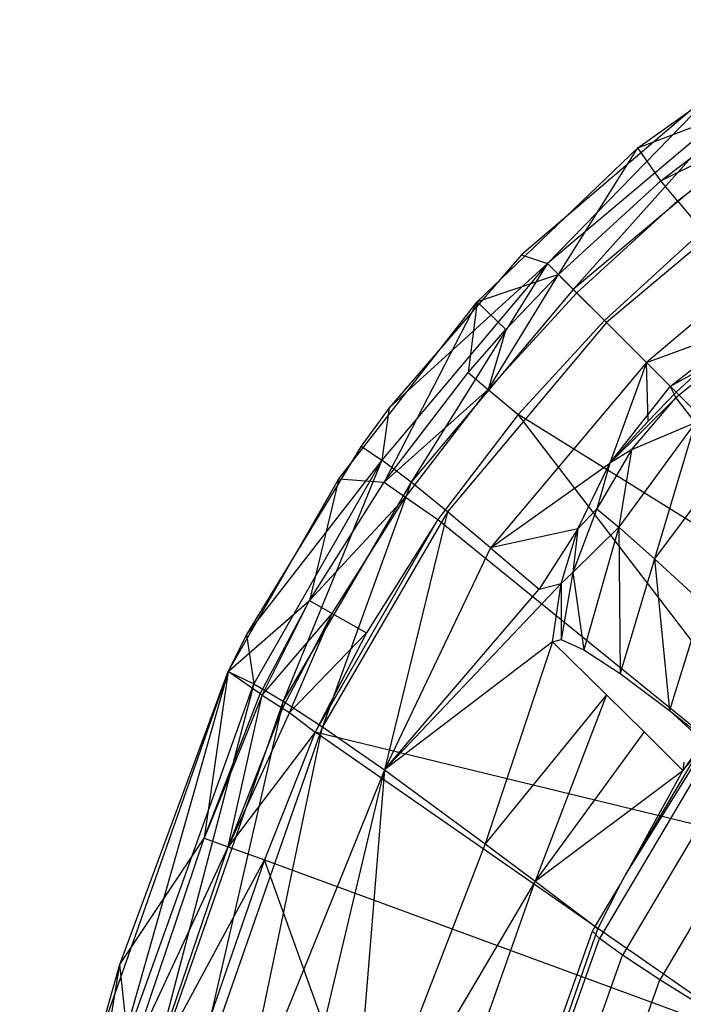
# Model space of a CAD drawing. Extents: x 4.9 to 22.3, y -20.4 to 0.
# Tile 67 of 95: x 5.2 to 7.4, y -7.4 to -4.3. Entities that reach past the tile are written whole.
import ezdxf

# ---------------------------------------------------------------- set-up
doc = ezdxf.new("R2010")
doc.units = 0
doc.header["$LTSCALE"] = 2.54
doc.layers.get('0').update_dxf_attribs({"color": 13, "linetype": 'CONTINUOUS'})

# ---------------------------------------------------------------- blocks, each defined once
blk = doc.blocks.new('AMELIA-10495_B_STL')
at = {"color": 0}
for p, q in [((7.2281, -4.6809, 13.9301), (7.8028, -4.2696, 13.9301)), ((7.2281, -4.6809, 13.9301), (7.8028, -4.2696, 13.9301)), ((7.5076, -4.4655, 13.9301), (6.8546, -5.0236, 13.9301)), ((7.5076, -4.4655, 13.9301), (6.8546, -5.0236, 13.9301)), ((7.5076, -4.4655, 13.9301), (6.9384, -5.0515, 13.6818)), ((7.5076, -4.4655, 13.9301), (6.9384, -5.0515, 13.6818)), ((7.5685, -4.5205, 13.6819), (6.9384, -5.0515, 13.6818)), ((7.5685, -4.5205, 13.6819), (6.9384, -5.0515, 13.6818)), ((7.5685, -4.5205, 13.6819), (7.021, -5.1342, 13.4551)), ((7.5685, -4.5205, 13.6819), (7.021, -5.1342, 13.4551)), ((7.2281, -4.6809, 13.9301), (7.654, -4.5176, 14.2682)), ((7.2281, -4.6809, 13.9301), (7.654, -4.5176, 14.2682)), ((7.3016, -4.786, 14.2689), (7.654, -4.5176, 14.2682)), ((7.3016, -4.786, 14.2689), (7.654, -4.5176, 14.2682)), ((7.3016, -4.786, 14.2689), (7.7014, -4.5864, 14.4121)), ((7.3016, -4.786, 14.2689), (7.7014, -4.5864, 14.4121)), ((7.3551, -4.8502, 14.4122), (7.7014, -4.5864, 14.4121)), ((7.3551, -4.8502, 14.4122), (7.7014, -4.5864, 14.4121)), ((7.6396, -4.6137, 13.4552), (7.021, -5.1342, 13.4551)), ((7.6396, -4.6137, 13.4552), (7.021, -5.1342, 13.4551)), ((6.7122, -5.1745, 13.9301), (7.2281, -4.6809, 13.9301)), ((6.7122, -5.1745, 13.9301), (7.2281, -4.6809, 13.9301)), ((6.9731, -5.0862, 14.2691), (7.2281, -4.6809, 13.9301)), ((6.9731, -5.0862, 14.2691), (7.2281, -4.6809, 13.9301)), ((7.3016, -4.786, 14.2689), (7.2281, -4.6809, 13.9301)), ((7.3016, -4.786, 14.2689), (7.2281, -4.6809, 13.9301)), ((7.7342, -4.7308, 13.2533), (7.1276, -5.2407, 13.253)), ((7.7342, -4.7308, 13.2533), (7.1276, -5.2407, 13.253)), ((6.9731, -5.0862, 14.2691), (7.3016, -4.786, 14.2689)), ((6.9731, -5.0862, 14.2691), (7.3016, -4.786, 14.2689)), ((7.3551, -4.8502, 14.4122), (7.3016, -4.786, 14.2689)), ((7.3551, -4.8502, 14.4122), (7.3016, -4.786, 14.2689)), ((7.0321, -5.1452, 14.4123), (7.3551, -4.8502, 14.4122)), ((7.0321, -5.1452, 14.4123), (7.3551, -4.8502, 14.4122)), ((7.3551, -4.8502, 14.4122), (7.4356, -4.9468, 14.5204)), ((7.3551, -4.8502, 14.4122), (7.4356, -4.9468, 14.5204)), ((7.8494, -4.8688, 13.0794), (7.2551, -5.3683, 13.0791)), ((7.8494, -4.8688, 13.0794), (7.2551, -5.3683, 13.0791)), ((7.4356, -4.9468, 14.5204), (7.121, -5.2341, 14.5203)), ((7.4356, -4.9468, 14.5204), (7.121, -5.2341, 14.5203)), ((6.8546, -5.0236, 13.9301), (6.4309, -5.514, 13.9301)), ((6.8546, -5.0236, 13.9301), (6.4309, -5.514, 13.9301)), ((6.8546, -5.0236, 13.9301), (6.9384, -5.0515, 13.6818)), ((6.8546, -5.0236, 13.9301), (6.9384, -5.0515, 13.6818)), ((6.9384, -5.0515, 13.6818), (6.4074, -5.6816, 13.6819)), ((6.9384, -5.0515, 13.6818), (6.4074, -5.6816, 13.6819)), ((6.9384, -5.0515, 13.6818), (6.4309, -5.514, 13.9301)), ((6.9384, -5.0515, 13.6818), (6.4309, -5.514, 13.9301)), ((6.9384, -5.0515, 13.6818), (6.5006, -5.7527, 13.4552)), ((6.9384, -5.0515, 13.6818), (6.5006, -5.7527, 13.4552)), ((6.9384, -5.0515, 13.6818), (7.021, -5.1342, 13.4551)), ((6.9384, -5.0515, 13.6818), (7.021, -5.1342, 13.4551)), ((6.9731, -5.0862, 14.2691), (6.7122, -5.1745, 13.9301)), ((6.9731, -5.0862, 14.2691), (6.7122, -5.1745, 13.9301)), ((6.7482, -5.4548, 14.4122), (6.9731, -5.0862, 14.2691)), ((6.7482, -5.4548, 14.4122), (6.9731, -5.0862, 14.2691)), ((6.8051, -5.2627, 14.269), (6.9731, -5.0862, 14.2691)), ((6.8051, -5.2627, 14.269), (6.9731, -5.0862, 14.2691)), ((7.0321, -5.1452, 14.4123), (6.9731, -5.0862, 14.2691)), ((7.0321, -5.1452, 14.4123), (6.9731, -5.0862, 14.2691)), ((7.021, -5.1342, 13.4551), (6.5006, -5.7527, 13.4552)), ((7.021, -5.1342, 13.4551), (6.5006, -5.7527, 13.4552)), ((7.021, -5.1342, 13.4551), (7.1276, -5.2407, 13.253)), ((7.021, -5.1342, 13.4551), (7.1276, -5.2407, 13.253)), ((6.2689, -5.741, 13.9301), (6.7122, -5.1745, 13.9301)), ((6.2689, -5.741, 13.9301), (6.7122, -5.1745, 13.9301)), ((6.7122, -5.1745, 13.9301), (6.4147, -5.7525, 14.2683)), ((6.7122, -5.1745, 13.9301), (6.4147, -5.7525, 14.2683)), ((6.7122, -5.1745, 13.9301), (6.6843, -5.4011, 14.2689)), ((6.7122, -5.1745, 13.9301), (6.6843, -5.4011, 14.2689)), ((6.8051, -5.2627, 14.269), (6.7122, -5.1745, 13.9301)), ((6.8051, -5.2627, 14.269), (6.7122, -5.1745, 13.9301)), ((6.7482, -5.4548, 14.4122), (7.0321, -5.1452, 14.4123)), ((6.7482, -5.4548, 14.4122), (7.0321, -5.1452, 14.4123)), ((7.0321, -5.1452, 14.4123), (7.121, -5.2341, 14.5203)), ((7.0321, -5.1452, 14.4123), (7.121, -5.2341, 14.5203)), ((7.121, -5.2341, 14.5203), (6.8446, -5.5357, 14.5204)), ((7.121, -5.2341, 14.5203), (6.8446, -5.5357, 14.5204)), ((7.121, -5.2341, 14.5203), (8.3697, -6.4828, 15.5237)), ((7.121, -5.2341, 14.5203), (8.3697, -6.4828, 15.5237)), ((7.1276, -5.2407, 13.253), (6.6176, -5.8473, 13.2533)), ((7.1276, -5.2407, 13.253), (6.6176, -5.8473, 13.2533)), ((6.6843, -5.4011, 14.2689), (6.8051, -5.2627, 14.269)), ((6.6843, -5.4011, 14.2689), (6.8051, -5.2627, 14.269)), ((6.8051, -5.2627, 14.269), (6.7482, -5.4548, 14.4122)), ((6.8051, -5.2627, 14.269), (6.7482, -5.4548, 14.4122)), ((7.1276, -5.2407, 13.253), (7.2551, -5.3683, 13.0791)), ((7.1276, -5.2407, 13.253), (7.2551, -5.3683, 13.0791)), ((7.2551, -5.3683, 13.0791), (7.5787, -5.2515, 12.9801)), ((7.2551, -5.3683, 13.0791), (7.5787, -5.2515, 12.9801)), ((7.3319, -5.445, 12.9801), (7.5787, -5.2515, 12.9801)), ((7.3319, -5.445, 12.9801), (7.5787, -5.2515, 12.9801)), ((7.3507, -5.4639, 12.9801), (7.5787, -5.2515, 12.9801)), ((7.3507, -5.4639, 12.9801), (7.5787, -5.2515, 12.9801)), ((7.5199, -5.3422, 12.0759), (7.3319, -5.445, 12.9801)), ((7.5199, -5.3422, 12.0759), (7.3319, -5.445, 12.9801)), ((7.5199, -5.3422, 12.0759), (7.35, -5.482, 12.0774)), ((7.5199, -5.3422, 12.0759), (7.35, -5.482, 12.0774)), ((7.2551, -5.3683, 13.0791), (6.7557, -5.9625, 13.0794)), ((7.2551, -5.3683, 13.0791), (6.7557, -5.9625, 13.0794)), ((7.2551, -5.3683, 13.0791), (7.1384, -5.6918, 12.9801)), ((7.2551, -5.3683, 13.0791), (7.1384, -5.6918, 12.9801)), ((7.3507, -5.4639, 12.9801), (7.2551, -5.3683, 13.0791)), ((7.3507, -5.4639, 12.9801), (7.2551, -5.3683, 13.0791)), ((7.2605, -5.5568, 12.9801), (7.2551, -5.3683, 13.0791)), ((7.2605, -5.5568, 12.9801), (7.2551, -5.3683, 13.0791)), ((6.4147, -5.7525, 14.2683), (6.6843, -5.4011, 14.2689)), ((6.4147, -5.7525, 14.2683), (6.6843, -5.4011, 14.2689)), ((6.6843, -5.4011, 14.2689), (6.7482, -5.4548, 14.4122)), ((6.6843, -5.4011, 14.2689), (6.7482, -5.4548, 14.4122)), ((6.4147, -5.7525, 14.2683), (6.7482, -5.4548, 14.4122)), ((6.4147, -5.7525, 14.2683), (6.7482, -5.4548, 14.4122)), ((6.4833, -5.8001, 14.4121), (6.7482, -5.4548, 14.4122)), ((6.4833, -5.8001, 14.4121), (6.7482, -5.4548, 14.4122)), ((6.7482, -5.4548, 14.4122), (6.8446, -5.5357, 14.5204)), ((6.7482, -5.4548, 14.4122), (6.8446, -5.5357, 14.5204)), ((7.1384, -5.6918, 12.9801), (7.3319, -5.445, 12.9801)), ((7.1384, -5.6918, 12.9801), (7.3319, -5.445, 12.9801)), ((7.3319, -5.445, 12.9801), (7.35, -5.482, 12.0774)), ((7.3319, -5.445, 12.9801), (7.35, -5.482, 12.0774)), ((7.1384, -5.6918, 12.9801), (7.35, -5.482, 12.0774)), ((7.1384, -5.6918, 12.9801), (7.35, -5.482, 12.0774)), ((7.2072, -5.6489, 12.0793), (7.35, -5.482, 12.0774)), ((7.2072, -5.6489, 12.0793), (7.35, -5.482, 12.0774)), ((7.2605, -5.5568, 12.9801), (7.3507, -5.4639, 12.9801)), ((7.2605, -5.5568, 12.9801), (7.3507, -5.4639, 12.9801)), ((7.35, -5.482, 12.0774), (7.4115, -5.5624, 11.1859)), ((7.35, -5.482, 12.0774), (7.4115, -5.5624, 11.1859)), ((6.4309, -5.514, 13.9301), (6.3409, -5.6368, 13.9301)), ((6.4309, -5.514, 13.9301), (6.3409, -5.6368, 13.9301)), ((6.4309, -5.514, 13.9301), (6.4074, -5.6816, 13.6819)), ((6.4309, -5.514, 13.9301), (6.4074, -5.6816, 13.6819)), ((6.8446, -5.5357, 14.5204), (6.5868, -5.8721, 14.5206)), ((6.8446, -5.5357, 14.5204), (6.5868, -5.8721, 14.5206)), ((7.953, -6.9813, 15.5237), (6.8446, -5.5357, 14.5204)), ((8.3697, -6.4828, 15.5237), (6.8446, -5.5357, 14.5204)), ((7.953, -6.9813, 15.5237), (6.8446, -5.5357, 14.5204)), ((8.3697, -6.4828, 15.5237), (6.8446, -5.5357, 14.5204)), ((7.1384, -5.6918, 12.9801), (7.2605, -5.5568, 12.9801)), ((7.1384, -5.6918, 12.9801), (7.2605, -5.5568, 12.9801)), ((7.4115, -5.5624, 11.1859), (7.1671, -5.8961, 11.1934)), ((7.4115, -5.5624, 11.1859), (7.1671, -5.8961, 11.1934)), ((7.4115, -5.5624, 11.1859), (7.2072, -5.6489, 12.0793)), ((7.4115, -5.5624, 11.1859), (7.2072, -5.6489, 12.0793)), ((7.4115, -5.5624, 11.1859), (7.2809, -5.9975, 10.3188)), ((7.4115, -5.5624, 11.1859), (7.2809, -5.9975, 10.3188)), ((6.3409, -5.6368, 13.9301), (5.9733, -6.241, 13.9301)), ((6.3409, -5.6368, 13.9301), (5.9733, -6.241, 13.9301)), ((6.3409, -5.6368, 13.9301), (6.4074, -5.6816, 13.6819)), ((6.3409, -5.6368, 13.9301), (6.4074, -5.6816, 13.6819)), ((7.2072, -5.6489, 12.0793), (7.096, -5.8375, 12.0814)), ((7.2072, -5.6489, 12.0793), (7.096, -5.8375, 12.0814)), ((7.2072, -5.6489, 12.0793), (7.1384, -5.6918, 12.9801)), ((7.2072, -5.6489, 12.0793), (7.1384, -5.6918, 12.9801)), ((7.2072, -5.6489, 12.0793), (7.1671, -5.8961, 11.1934)), ((7.2072, -5.6489, 12.0793), (7.1671, -5.8961, 11.1934)), ((6.4074, -5.6816, 13.6819), (5.9733, -6.241, 13.9301)), ((6.4074, -5.6816, 13.6819), (5.9733, -6.241, 13.9301)), ((6.4074, -5.6816, 13.6819), (5.9964, -6.3982, 13.6632)), ((6.4074, -5.6816, 13.6819), (5.9964, -6.3982, 13.6632)), ((6.4074, -5.6816, 13.6819), (6.0908, -6.4539, 13.4557)), ((6.4074, -5.6816, 13.6819), (6.0908, -6.4539, 13.4557)), ((6.5006, -5.7527, 13.4552), (6.4074, -5.6816, 13.6819)), ((6.5006, -5.7527, 13.4552), (6.4074, -5.6816, 13.6819)), ((6.7557, -5.9625, 13.0794), (7.1384, -5.6918, 12.9801)), ((6.7557, -5.9625, 13.0794), (7.1384, -5.6918, 12.9801)), ((7.0356, -5.9021, 12.9461), (7.1384, -5.6918, 12.9801)), ((7.0356, -5.9021, 12.9461), (7.1384, -5.6918, 12.9801)), ((7.1384, -5.6918, 12.9801), (7.096, -5.8375, 12.0814)), ((7.1384, -5.6918, 12.9801), (7.096, -5.8375, 12.0814)), ((7.5153, -5.6851, 10.3082), (7.2809, -5.9975, 10.3188)), ((7.5153, -5.6851, 10.3082), (7.2809, -5.9975, 10.3188)), ((5.9142, -6.3595, 13.9301), (6.2689, -5.741, 13.9301)), ((5.9142, -6.3595, 13.9301), (6.2689, -5.741, 13.9301)), ((6.2689, -5.741, 13.9301), (6.1747, -6.1318, 14.2672)), ((6.2689, -5.741, 13.9301), (6.1747, -6.1318, 14.2672)), ((6.2689, -5.741, 13.9301), (6.4147, -5.7525, 14.2683)), ((6.2689, -5.741, 13.9301), (6.4147, -5.7525, 14.2683)), ((6.5006, -5.7527, 13.4552), (6.0908, -6.4539, 13.4557)), ((6.5006, -5.7527, 13.4552), (6.0908, -6.4539, 13.4557)), ((6.1747, -6.1318, 14.2672), (6.4147, -5.7525, 14.2683)), ((6.1747, -6.1318, 14.2672), (6.4147, -5.7525, 14.2683)), ((6.5006, -5.7527, 13.4552), (6.2171, -6.5363, 13.2527)), ((6.5006, -5.7527, 13.4552), (6.2171, -6.5363, 13.2527)), ((6.4147, -5.7525, 14.2683), (6.4833, -5.8001, 14.4121)), ((6.4147, -5.7525, 14.2683), (6.4833, -5.8001, 14.4121)), ((6.6176, -5.8473, 13.2533), (6.5006, -5.7527, 13.4552)), ((6.6176, -5.8473, 13.2533), (6.5006, -5.7527, 13.4552)), ((6.1747, -6.1318, 14.2672), (6.4833, -5.8001, 14.4121)), ((6.1747, -6.1318, 14.2672), (6.4833, -5.8001, 14.4121)), ((6.2473, -6.1729, 14.4119), (6.4833, -5.8001, 14.4121)), ((6.2473, -6.1729, 14.4119), (6.4833, -5.8001, 14.4121)), ((6.4833, -5.8001, 14.4121), (6.5868, -5.8721, 14.5206)), ((6.4833, -5.8001, 14.4121), (6.5868, -5.8721, 14.5206)), ((7.096, -5.8375, 12.0814), (7.0198, -6.042, 12.0838)), ((7.096, -5.8375, 12.0814), (7.0198, -6.042, 12.0838)), ((7.0356, -5.9021, 12.9461), (7.096, -5.8375, 12.0814)), ((7.0356, -5.9021, 12.9461), (7.096, -5.8375, 12.0814)), ((7.096, -5.8375, 12.0814), (7.1671, -5.8961, 11.1934)), ((7.096, -5.8375, 12.0814), (7.1671, -5.8961, 11.1934)), ((6.6176, -5.8473, 13.2533), (6.2171, -6.5363, 13.2527)), ((6.6176, -5.8473, 13.2533), (6.2171, -6.5363, 13.2527)), ((6.6176, -5.8473, 13.2533), (6.4151, -6.6744, 13.0292)), ((6.6176, -5.8473, 13.2533), (6.4151, -6.6744, 13.0292)), ((6.7557, -5.9625, 13.0794), (6.6176, -5.8473, 13.2533)), ((6.7557, -5.9625, 13.0794), (6.6176, -5.8473, 13.2533)), ((6.5868, -5.8721, 14.5206), (6.1932, -6.5534, 14.5221)), ((6.5868, -5.8721, 14.5206), (6.1932, -6.5534, 14.5221)), ((6.5868, -5.8721, 14.5206), (6.3573, -6.2354, 14.5209)), ((6.5868, -5.8721, 14.5206), (6.3573, -6.2354, 14.5209)), ((6.5868, -5.8721, 14.5206), (7.953, -6.9813, 15.5237)), ((6.5868, -5.8721, 14.5206), (7.953, -6.9813, 15.5237)), ((7.0356, -5.9021, 12.9461), (6.7557, -5.9625, 13.0794)), ((7.0356, -5.9021, 12.9461), (6.7557, -5.9625, 13.0794)), ((7.0356, -5.9021, 12.9461), (6.9119, -6.0955, 12.9368)), ((7.0356, -5.9021, 12.9461), (6.9119, -6.0955, 12.9368)), ((6.9825, -6.0773, 12.9105), (7.0356, -5.9021, 12.9461)), ((6.9825, -6.0773, 12.9105), (7.0356, -5.9021, 12.9461)), ((7.1671, -5.8961, 11.1934), (7.0198, -6.042, 12.0838)), ((7.1671, -5.8961, 11.1934), (7.0198, -6.042, 12.0838)), ((7.0356, -5.9021, 12.9461), (7.0198, -6.042, 12.0838)), ((7.0356, -5.9021, 12.9461), (7.0198, -6.042, 12.0838)), ((7.1671, -5.8961, 11.1934), (7.055, -6.2896, 11.1805)), ((7.1671, -5.8961, 11.1934), (7.055, -6.2896, 11.1805)), ((7.2809, -5.9975, 10.3188), (7.1671, -5.8961, 11.1934)), ((7.1671, -5.8961, 11.1934), (7.171, -6.3659, 10.3121)), ((7.1671, -5.8961, 11.1934), (7.171, -6.3659, 10.3121)), ((7.2809, -5.9975, 10.3188), (7.1671, -5.8961, 11.1934)), ((6.7557, -5.9625, 13.0794), (6.4151, -6.6744, 13.0292)), ((6.7557, -5.9625, 13.0794), (6.4151, -6.6744, 13.0292)), ((6.7557, -5.9625, 13.0794), (6.9119, -6.0955, 12.9368)), ((6.7557, -5.9625, 13.0794), (6.9119, -6.0955, 12.9368)), ((7.2809, -5.9975, 10.3188), (7.171, -6.3659, 10.3121)), ((7.2809, -5.9975, 10.3188), (7.171, -6.3659, 10.3121)), ((7.4365, -6.1405, 9.4604), (7.2809, -5.9975, 10.3188)), ((7.2809, -5.9975, 10.3188), (7.3289, -6.4841, 9.4595)), ((7.2809, -5.9975, 10.3188), (7.3289, -6.4841, 9.4595)), ((7.4365, -6.1405, 9.4604), (7.2809, -5.9975, 10.3188)), ((7.0198, -6.042, 12.0838), (6.982, -6.2564, 12.0621)), ((7.0198, -6.042, 12.0838), (6.982, -6.2564, 12.0621)), ((7.0198, -6.042, 12.0838), (6.9825, -6.0773, 12.9105)), ((7.0198, -6.042, 12.0838), (6.9825, -6.0773, 12.9105)), ((7.0198, -6.042, 12.0838), (7.055, -6.2896, 11.1805)), ((7.0198, -6.042, 12.0838), (7.055, -6.2896, 11.1805)), ((6.9825, -6.0773, 12.9105), (6.4151, -6.6744, 13.0292)), ((6.9825, -6.0773, 12.9105), (6.4151, -6.6744, 13.0292)), ((6.9119, -6.0955, 12.9368), (6.9825, -6.0773, 12.9105)), ((6.9119, -6.0955, 12.9368), (6.9825, -6.0773, 12.9105)), ((6.9541, -6.2644, 12.8688), (6.9825, -6.0773, 12.9105)), ((6.9541, -6.2644, 12.8688), (6.9825, -6.0773, 12.9105)), ((6.9825, -6.0773, 12.9105), (6.982, -6.2564, 12.0621)), ((6.9825, -6.0773, 12.9105), (6.982, -6.2564, 12.0621)), ((6.4151, -6.6744, 13.0292), (6.9119, -6.0955, 12.9368)), ((6.4151, -6.6744, 13.0292), (6.9119, -6.0955, 12.9368)), ((5.9142, -6.3595, 13.9301), (6.1747, -6.1318, 14.2672)), ((5.9142, -6.3595, 13.9301), (6.1747, -6.1318, 14.2672)), ((6.0171, -6.4309, 14.2661), (6.1747, -6.1318, 14.2672)), ((6.0171, -6.4309, 14.2661), (6.1747, -6.1318, 14.2672)), ((6.0232, -6.435, 14.2848), (6.1747, -6.1318, 14.2672)), ((6.0232, -6.435, 14.2848), (6.1747, -6.1318, 14.2672)), ((6.1747, -6.1318, 14.2672), (6.2473, -6.1729, 14.4119)), ((6.1747, -6.1318, 14.2672), (6.2473, -6.1729, 14.4119)), ((7.4365, -6.1405, 9.4604), (7.3289, -6.4841, 9.4595)), ((7.4365, -6.1405, 9.4604), (7.3289, -6.4841, 9.4595)), ((6.0232, -6.435, 14.2848), (6.2473, -6.1729, 14.4119)), ((6.0232, -6.435, 14.2848), (6.2473, -6.1729, 14.4119)), ((6.2473, -6.1729, 14.4119), (6.0881, -6.4766, 14.412)), ((6.2473, -6.1729, 14.4119), (6.0881, -6.4766, 14.412)), ((6.1104, -6.491, 14.4414), (6.2473, -6.1729, 14.4119)), ((6.1104, -6.491, 14.4414), (6.2473, -6.1729, 14.4119)), ((6.2473, -6.1729, 14.4119), (6.3573, -6.2354, 14.5209)), ((6.2473, -6.1729, 14.4119), (6.3573, -6.2354, 14.5209)), ((5.9733, -6.241, 13.9301), (5.9142, -6.3595, 13.9301)), ((5.9733, -6.241, 13.9301), (5.9142, -6.3595, 13.9301)), ((5.9733, -6.241, 13.9301), (5.9964, -6.3982, 13.6632)), ((5.9733, -6.241, 13.9301), (5.9964, -6.3982, 13.6632)), ((6.1104, -6.491, 14.4414), (6.3573, -6.2354, 14.5209)), ((6.1104, -6.491, 14.4414), (6.3573, -6.2354, 14.5209)), ((6.3573, -6.2354, 14.5209), (6.1932, -6.5534, 14.5221)), ((6.3573, -6.2354, 14.5209), (6.1932, -6.5534, 14.5221)), ((6.9541, -6.2644, 12.8688), (6.4151, -6.6744, 13.0292)), ((6.9541, -6.2644, 12.8688), (6.4151, -6.6744, 13.0292)), ((6.9541, -6.2644, 12.8688), (6.7382, -6.9111, 12.8148)), ((6.9541, -6.2644, 12.8688), (6.7382, -6.9111, 12.8148)), ((6.9541, -6.2644, 12.8688), (6.982, -6.2564, 12.0621)), ((6.9541, -6.2644, 12.8688), (6.982, -6.2564, 12.0621)), ((7.1273, -6.4337, 12.7821), (6.9541, -6.2644, 12.8688)), ((7.1273, -6.4337, 12.7821), (6.9541, -6.2644, 12.8688)), ((6.982, -6.2564, 12.0621), (7.055, -6.2896, 11.1805)), ((6.982, -6.2564, 12.0621), (7.055, -6.2896, 11.1805)), ((7.055, -6.2896, 11.1805), (7.171, -6.3659, 10.3121)), ((7.055, -6.2896, 11.1805), (7.171, -6.3659, 10.3121)), ((5.9142, -6.3595, 13.9301), (5.437, -7.7146, 13.9301)), ((5.9142, -6.3595, 13.9301), (5.437, -7.7146, 13.9301)), ((5.9142, -6.3595, 13.9301), (5.5424, -7.6651, 13.6829)), ((5.9142, -6.3595, 13.9301), (5.5424, -7.6651, 13.6829)), ((5.567, -7.2984, 13.9301), (5.9142, -6.3595, 13.9301)), ((5.567, -7.2984, 13.9301), (5.9142, -6.3595, 13.9301)), ((5.9142, -6.3595, 13.9301), (5.8373, -6.8939, 14.2683)), ((5.9142, -6.3595, 13.9301), (5.8373, -6.8939, 14.2683)), ((5.9142, -6.3595, 13.9301), (5.9964, -6.3982, 13.6632)), ((5.9142, -6.3595, 13.9301), (5.9964, -6.3982, 13.6632)), ((6.0171, -6.4309, 14.2661), (5.9142, -6.3595, 13.9301)), ((6.0171, -6.4309, 14.2661), (5.9142, -6.3595, 13.9301)), ((7.171, -6.3659, 10.3121), (7.3289, -6.4841, 9.4595)), ((7.171, -6.3659, 10.3121), (7.3289, -6.4841, 9.4595)), ((5.5424, -7.6651, 13.6829), (5.9964, -6.3982, 13.6632)), ((5.5424, -7.6651, 13.6829), (5.9964, -6.3982, 13.6632)), ((5.9964, -6.3982, 13.6632), (5.6532, -7.7068, 13.457)), ((5.9964, -6.3982, 13.6632), (5.6532, -7.7068, 13.457)), ((5.9964, -6.3982, 13.6632), (6.0908, -6.4539, 13.4557)), ((5.9964, -6.3982, 13.6632), (6.0908, -6.4539, 13.4557)), ((5.8373, -6.8939, 14.2683), (6.0171, -6.4309, 14.2661)), ((5.8373, -6.8939, 14.2683), (6.0171, -6.4309, 14.2661)), ((6.0232, -6.435, 14.2848), (5.8373, -6.8939, 14.2683)), ((6.0232, -6.435, 14.2848), (5.8373, -6.8939, 14.2683)), ((5.914, -6.921, 14.4127), (6.0232, -6.435, 14.2848)), ((5.914, -6.921, 14.4127), (6.0232, -6.435, 14.2848)), ((6.0171, -6.4309, 14.2661), (6.0232, -6.435, 14.2848)), ((6.0171, -6.4309, 14.2661), (6.0232, -6.435, 14.2848)), ((6.0232, -6.435, 14.2848), (6.0881, -6.4766, 14.412)), ((6.0232, -6.435, 14.2848), (6.0881, -6.4766, 14.412)), ((7.1273, -6.4337, 12.7821), (6.7382, -6.9111, 12.8148)), ((7.1273, -6.4337, 12.7821), (6.7382, -6.9111, 12.8148)), ((7.1273, -6.4337, 12.7821), (6.8985, -7.0312, 12.7592)), ((7.1273, -6.4337, 12.7821), (6.8985, -7.0312, 12.7592)), ((7.2481, -6.5529, 12.7468), (7.1273, -6.4337, 12.7821)), ((7.2481, -6.5529, 12.7468), (7.1273, -6.4337, 12.7821)), ((6.0908, -6.4539, 13.4557), (5.6532, -7.7068, 13.457)), ((6.0908, -6.4539, 13.4557), (5.6532, -7.7068, 13.457)), ((6.0908, -6.4539, 13.4557), (5.7876, -7.7672, 13.2556)), ((6.0908, -6.4539, 13.4557), (5.7876, -7.7672, 13.2556)), ((6.0908, -6.4539, 13.4557), (6.2171, -6.5363, 13.2527)), ((6.0908, -6.4539, 13.4557), (6.2171, -6.5363, 13.2527)), ((6.0881, -6.4766, 14.412), (5.914, -6.921, 14.4127)), ((6.0881, -6.4766, 14.412), (5.914, -6.921, 14.4127)), ((6.1104, -6.491, 14.4414), (5.914, -6.921, 14.4127)), ((6.1104, -6.491, 14.4414), (5.914, -6.921, 14.4127)), ((6.0881, -6.4766, 14.412), (6.1104, -6.491, 14.4414)), ((6.0881, -6.4766, 14.412), (6.1104, -6.491, 14.4414)), ((6.1104, -6.491, 14.4414), (6.1932, -6.5534, 14.5221)), ((6.1104, -6.491, 14.4414), (6.1932, -6.5534, 14.5221)), ((7.8061, -6.9216, 8.6637), (7.3289, -6.4841, 9.4595)), ((7.3289, -6.4841, 9.4595), (7.5276, -6.6432, 8.6255)), ((7.8061, -6.9216, 8.6637), (7.3289, -6.4841, 9.4595)), ((7.3289, -6.4841, 9.4595), (7.5276, -6.6432, 8.6255)), ((5.7876, -7.7672, 13.2556), (6.2171, -6.5363, 13.2527)), ((5.7876, -7.7672, 13.2556), (6.2171, -6.5363, 13.2527)), ((6.1932, -6.5534, 14.5221), (5.914, -6.921, 14.4127)), ((6.1932, -6.5534, 14.5221), (5.914, -6.921, 14.4127)), ((5.9427, -7.8439, 13.082), (6.2171, -6.5363, 13.2527)), ((5.9427, -7.8439, 13.082), (6.2171, -6.5363, 13.2527)), ((6.1932, -6.5534, 14.5221), (6.0308, -6.963, 14.5226)), ((6.1932, -6.5534, 14.5221), (6.0308, -6.963, 14.5226)), ((7.6283, -7.551, 15.5237), (6.1932, -6.5534, 14.5221)), ((7.953, -6.9813, 15.5237), (6.1932, -6.5534, 14.5221)), ((7.6283, -7.551, 15.5237), (6.1932, -6.5534, 14.5221)), ((7.953, -6.9813, 15.5237), (6.1932, -6.5534, 14.5221)), ((6.2171, -6.5363, 13.2527), (6.4151, -6.6744, 13.0292)), ((6.2171, -6.5363, 13.2527), (6.4151, -6.6744, 13.0292)), ((7.2481, -6.5529, 12.7468), (6.8985, -7.0312, 12.7592)), ((7.2481, -6.5529, 12.7468), (6.8985, -7.0312, 12.7592)), ((7.372, -6.6761, 12.7306), (7.2481, -6.5529, 12.7468)), ((7.372, -6.6761, 12.7306), (7.2481, -6.5529, 12.7468)), ((7.4506, -6.5643, 12.7305), (7.372, -6.6761, 12.7306)), ((7.4506, -6.5643, 12.7305), (7.372, -6.6761, 12.7306)), ((7.1876, -7.013, 12.7301), (7.4606, -6.5731, 12.7301)), ((7.1876, -7.013, 12.7301), (7.4606, -6.5731, 12.7301)), ((7.4674, -6.6022, 11.9154), (7.1047, -7.2149, 11.9154)), ((7.4674, -6.6022, 11.9154), (7.1047, -7.2149, 11.9154)), ((7.1876, -7.013, 12.7301), (7.4187, -6.6218, 12.7302)), ((7.1876, -7.013, 12.7301), (7.4187, -6.6218, 12.7302)), ((7.1876, -7.013, 12.7301), (7.4187, -6.6218, 12.7302)), ((7.372, -6.6761, 12.7306), (7.4187, -6.6218, 12.7302)), ((7.372, -6.6761, 12.7306), (7.4187, -6.6218, 12.7302)), ((7.3753, -6.6496, 12.0709), (7.372, -6.6761, 12.7306)), ((7.3753, -6.6496, 12.0709), (7.372, -6.6761, 12.7306)), ((6.4151, -6.6744, 13.0292), (5.9427, -7.8439, 13.082)), ((6.4151, -6.6744, 13.0292), (5.9427, -7.8439, 13.082)), ((6.1157, -7.9348, 12.9395), (6.4151, -6.6744, 13.0292)), ((6.1157, -7.9348, 12.9395), (6.4151, -6.6744, 13.0292)), ((6.4151, -6.6744, 13.0292), (6.3039, -8.0375, 12.8311)), ((6.4151, -6.6744, 13.0292), (6.3039, -8.0375, 12.8311)), ((6.4151, -6.6744, 13.0292), (6.7382, -6.9111, 12.8148)), ((6.4151, -6.6744, 13.0292), (6.7382, -6.9111, 12.8148)), ((6.8985, -7.0312, 12.7592), (7.372, -6.6761, 12.7306)), ((6.8985, -7.0312, 12.7592), (7.372, -6.6761, 12.7306)), ((7.5375, -6.6623, 11.1175), (7.1787, -7.269, 11.1175)), ((7.5375, -6.6623, 11.1175), (7.1787, -7.269, 11.1175)), ((7.372, -6.6761, 12.7306), (7.1876, -7.013, 12.7301)), ((7.372, -6.6761, 12.7306), (7.1876, -7.013, 12.7301)), ((7.649, -6.7534, 10.3318), (7.2979, -7.3477, 10.3318)), ((7.649, -6.7534, 10.3318), (7.2979, -7.3477, 10.3318)), ((5.567, -7.2984, 13.9301), (5.8373, -6.8939, 14.2683)), ((5.567, -7.2984, 13.9301), (5.8373, -6.8939, 14.2683)), ((5.599, -7.5999, 14.2716), (5.8373, -6.8939, 14.2683)), ((5.599, -7.5999, 14.2716), (5.8373, -6.8939, 14.2683)), ((5.8373, -6.8939, 14.2683), (5.914, -6.921, 14.4127)), ((5.8373, -6.8939, 14.2683), (5.914, -6.921, 14.4127)), ((6.7382, -6.9111, 12.8148), (6.3039, -8.0375, 12.8311)), ((6.7382, -6.9111, 12.8148), (6.3039, -8.0375, 12.8311)), ((6.7382, -6.9111, 12.8148), (6.8985, -7.0312, 12.7592)), ((6.7382, -6.9111, 12.8148), (6.8985, -7.0312, 12.7592)), ((5.599, -7.5999, 14.2716), (5.914, -6.921, 14.4127)), ((5.599, -7.5999, 14.2716), (5.914, -6.921, 14.4127)), ((5.6748, -7.6222, 14.4139), (5.914, -6.921, 14.4127)), ((5.6748, -7.6222, 14.4139), (5.914, -6.921, 14.4127)), ((5.914, -6.921, 14.4127), (6.0308, -6.963, 14.5226)), ((5.914, -6.921, 14.4127), (6.0308, -6.963, 14.5226)), ((5.6748, -7.6222, 14.4139), (6.0308, -6.963, 14.5226)), ((5.6748, -7.6222, 14.4139), (6.0308, -6.963, 14.5226)), ((6.0308, -6.963, 14.5226), (5.7902, -7.6569, 14.5233)), ((6.0308, -6.963, 14.5226), (5.7902, -7.6569, 14.5233)), ((6.4633, -8.1665, 15.0183), (6.0308, -6.963, 14.5226)), ((6.0308, -6.963, 14.5226), (7.6283, -7.551, 15.5237)), ((6.4633, -8.1665, 15.0183), (6.0308, -6.963, 14.5226)), ((6.0308, -6.963, 14.5226), (7.6283, -7.551, 15.5237)), ((6.8985, -7.0312, 12.7592), (6.3039, -8.0375, 12.8311)), ((6.8985, -7.0312, 12.7592), (6.3039, -8.0375, 12.8311)), ((6.5044, -8.1498, 12.7603), (6.8985, -7.0312, 12.7592)), ((6.5044, -8.1498, 12.7603), (6.8985, -7.0312, 12.7592)), ((6.8985, -7.0312, 12.7592), (7.0909, -7.1769, 12.7308)), ((6.8985, -7.0312, 12.7592), (7.0909, -7.1769, 12.7308)), ((7.1722, -7.0412, 12.7301), (7.1876, -7.013, 12.7301)), ((7.1722, -7.0412, 12.7301), (7.1876, -7.013, 12.7301)), ((7.1722, -7.0412, 12.7301), (7.1876, -7.013, 12.7301)), ((7.0909, -7.1769, 12.7308), (7.1722, -7.0412, 12.7301)), ((7.0909, -7.1769, 12.7308), (7.1722, -7.0412, 12.7301)), ((7.0909, -7.1769, 12.7308), (7.1722, -7.0412, 12.7301)), ((7.1, -7.1838, 12.7301), (7.1722, -7.0412, 12.7301)), ((7.1, -7.1838, 12.7301), (7.1722, -7.0412, 12.7301)), ((6.6669, -8.4315, 12.7301), (7.1, -7.1838, 12.7301)), ((6.6669, -8.4315, 12.7301), (7.1, -7.1838, 12.7301)), ((6.694, -8.2858, 12.7301), (7.0824, -7.1911, 12.7301)), ((7.0824, -7.1911, 12.7301), (7.0909, -7.1769, 12.7308)), ((7.1047, -7.2149, 11.9154), (7.0824, -7.1911, 12.7301)), ((7.1047, -7.2149, 11.9154), (7.0824, -7.1911, 12.7301)), ((7.0909, -7.1769, 12.7308), (7.1, -7.1838, 12.7301)), ((7.0909, -7.1769, 12.7308), (7.1, -7.1838, 12.7301)), ((6.7181, -8.3038, 11.9154), (7.1047, -7.2149, 11.9154)), ((6.7181, -8.3038, 11.9154), (7.1047, -7.2149, 11.9154)), ((7.1787, -7.269, 11.1175), (7.1047, -7.2149, 11.9154)), ((7.1787, -7.269, 11.1175), (7.1047, -7.2149, 11.9154)), ((6.7967, -8.3447, 11.1175), (7.1787, -7.269, 11.1175)), ((6.7967, -8.3447, 11.1175), (7.1787, -7.269, 11.1175)), ((7.2979, -7.3477, 10.3318), (7.1787, -7.269, 11.1175)), ((7.2979, -7.3477, 10.3318), (7.1787, -7.269, 11.1175)), ((5.2457, -8.4311, 13.9301), (5.567, -7.2984, 13.9301)), ((5.2457, -8.4311, 13.9301), (5.567, -7.2984, 13.9301)), ((5.3992, -8.3174, 14.2746), (5.567, -7.2984, 13.9301)), ((5.3992, -8.3174, 14.2746), (5.567, -7.2984, 13.9301)), ((5.599, -7.5999, 14.2716), (5.567, -7.2984, 13.9301)), ((5.599, -7.5999, 14.2716), (5.567, -7.2984, 13.9301)), ((6.9229, -8.4043, 10.3318), (7.2979, -7.3477, 10.3318)), ((6.9229, -8.4043, 10.3318), (7.2979, -7.3477, 10.3318)), ((7.456, -7.4456, 9.5537), (7.2979, -7.3477, 10.3318)), ((7.456, -7.4456, 9.5537), (7.2979, -7.3477, 10.3318))]:
    blk.add_line(p, q, dxfattribs=at)

msp = doc.modelspace()

# ---------------------------------------------------------------- block references
at = {"color": 0}
msp.add_blockref('AMELIA-10495_B_STL', (0, 0), dxfattribs=at)

doc.saveas('drawing.dxf')
